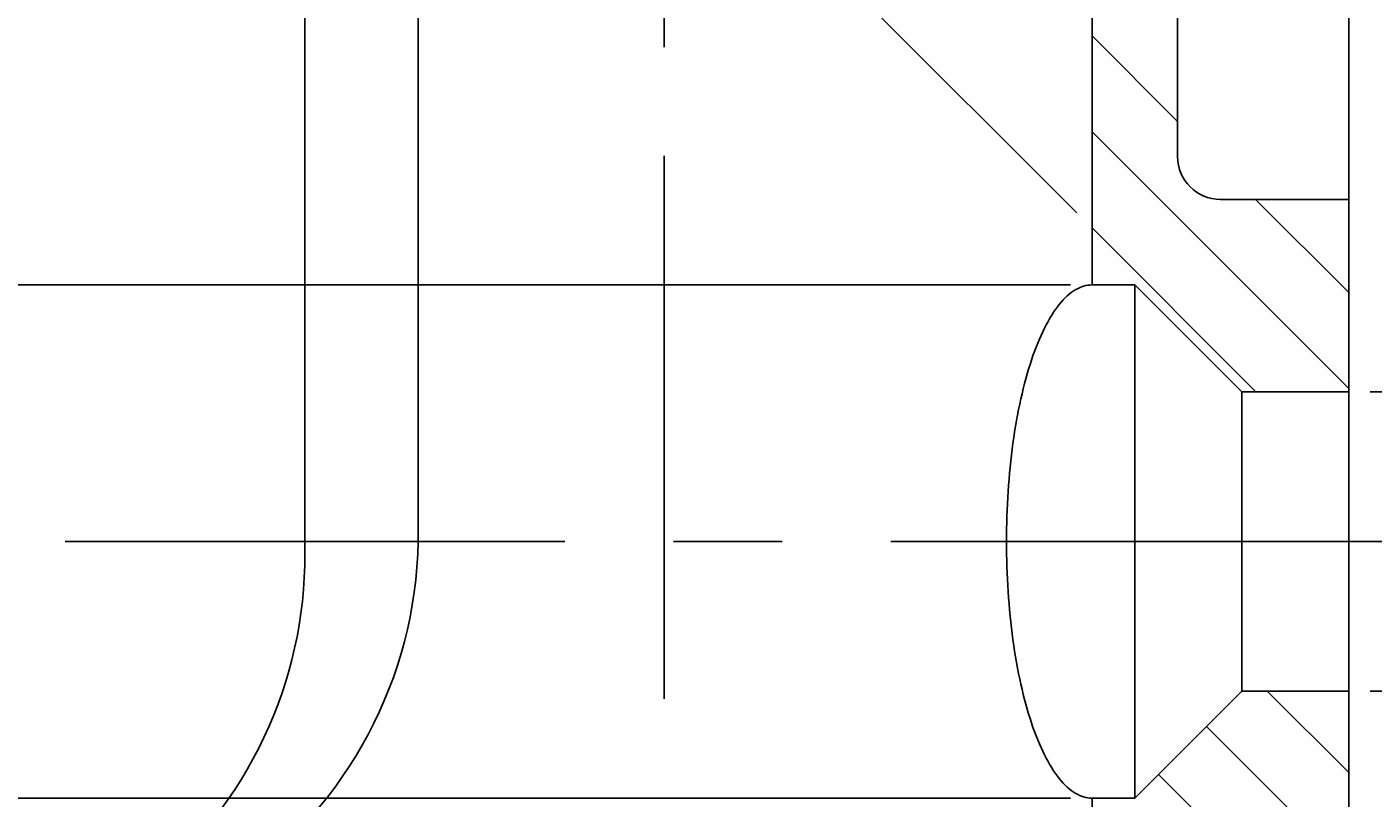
# Model space of a CAD drawing. Extents: x 105 to 189.4, y 58.5 to 152.5.
# Tile 7 of 12: x 157.6 to 173.3, y 89 to 98. Entities that reach past the tile are written whole.
import ezdxf

# ---------------------------------------------------------------- set-up
doc = ezdxf.new("R2010")
doc.units = 0
doc.header["$LTSCALE"] = 0.2
doc.linetypes.add('CENTER', pattern=[50.8, 31.75, -6.35, 6.35, -6.35])
doc.linetypes.add('HIDDEN', pattern=[9.525, 6.35, -3.175])
doc.layers.get('0').update_dxf_attribs({"linetype": 'CONTINUOUS'})
doc.layers.get('DEFPOINTS').update_dxf_attribs({"linetype": 'CONTINUOUS'})
for name, color, linetype in [('18-0-CON', 3, 'CONTINUOUS'), ('18-1-HID', 4, 'HIDDEN'), ('18-2-CEN', 1, 'CENTER'), ('35-0-CON', 7, 'CONTINUOUS')]:
    doc.layers.add(name, color=color, linetype=linetype)
doc.styles.add('DIMENSION', font='isocp.shx', dxfattribs={"bigfont": 'bigfont.shx'})
doc.dimstyles.get("Standard").update_dxf_attribs({"dimtxt": 0.18, "dimasz": 0.18, "dimexe": 0.18, "dimexo": 0.0625, "dimgap": 0.09, "dimtad": 0, "dimtih": 1, "dimtoh": 1, "dimzin": 0, "dimcen": 0.09, "dimazin": 3, "dimtfac": 1, "dimtofl": 0, "dimtmove": 0, "dimatfit": 3})

# ---------------------------------------------------------------- blocks, each defined once
blk = doc.blocks.new('_OPEN30')
at = {"color": 0, "linetype": 'BYBLOCK'}
for p, q in [((-1, 0.268), (0, 0)), ((0, 0), (-1, -0.268)), ((0, 0), (-1, 0))]:
    blk.add_line(p, q, dxfattribs=at)
blk = doc.blocks.new('*U582')
at = {"layer": '18-0-CON', "color": 161, "style": 'DIMENSION'}
blk.add_text('39', height=2.25, rotation=90, dxfattribs=at).set_placement((139.75, 98.844))
blk = doc.blocks.new('*D16')
at = {"layer": '18-0-CON', "color": 161}
for p, q in [((158.75, 120), (139, 120)), ((140, 82.5), (140, 118.5)), ((160.25, 81), (139, 81))]:
    blk.add_line(p, q, dxfattribs=at)
at = {"layer": 'DEFPOINTS', "color": 0}
for p in [(140, 120), (159, 120), (160.5, 81)]:
    blk.add_point(p, dxfattribs=at)
at = {"layer": '18-0-CON', "color": 161, "xscale": 1.5000000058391, "yscale": 1.5000000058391, "zscale": 1.5000000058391}
for p, rotation in [((140, 120), 90), ((140, 81), 270)]:
    blk.add_blockref('_OPEN30', p, dxfattribs=dict(at, rotation=rotation))
at = {"layer": '18-1-HID'}
blk.add_blockref('*U582', (0, 0), dxfattribs=at)
blk = doc.blocks.new('*U584')
at = {"layer": '18-0-CON', "color": 161, "style": 'DIMENSION'}
blk.add_text('37', height=2.25, rotation=90, dxfattribs=at).set_placement((144.75, 99.925))
blk = doc.blocks.new('*D19')
at = {"layer": '18-0-CON', "color": 161}
for p, q in [((158.75, 120), (144, 120)), ((145, 118.5), (145, 84.5)), ((160.25, 83), (144, 83))]:
    blk.add_line(p, q, dxfattribs=at)
at = {"layer": 'DEFPOINTS', "color": 0}
for p in [(159, 120), (145, 83), (160.5, 83)]:
    blk.add_point(p, dxfattribs=at)
at = {"layer": '18-0-CON', "color": 161, "xscale": 1.5000000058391, "yscale": 1.5000000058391, "zscale": 1.5000000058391}
for p, rotation in [((145, 120), 90), ((145, 83), 270)]:
    blk.add_blockref('_OPEN30', p, dxfattribs=dict(at, rotation=rotation))
at = {"layer": '18-1-HID'}
blk.add_blockref('*U584', (0, 0), dxfattribs=at)
blk = doc.blocks.new('*U604')
at = {"layer": '18-0-CON', "color": 161, "style": 'DIMENSION'}
blk.add_text('2-∅6', height=2.25, rotation=90, dxfattribs=at).set_placement((154.75, 88.598))
blk = doc.blocks.new('*D25')
at = {"layer": '18-0-CON', "color": 161}
for p, q in [((155, 96.5), (155, 98)), ((169.75, 95), (154, 95)), ((155, 89), (155, 95)), ((169.75, 89), (154, 89)), ((155, 87.5), (155, 86))]:
    blk.add_line(p, q, dxfattribs=at)
at = {"layer": 'DEFPOINTS', "color": 0}
for p in [(170, 95), (155, 89), (170, 89)]:
    blk.add_point(p, dxfattribs=at)
at = {"layer": '18-0-CON', "color": 161, "xscale": 1.500000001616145, "yscale": 1.500000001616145, "zscale": 1.500000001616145}
for p, rotation in [((155, 95), 270), ((155, 89), 90)]:
    blk.add_blockref('_OPEN30', p, dxfattribs=dict(at, rotation=rotation))
at = {"layer": '18-1-HID'}
blk.add_blockref('*U604', (0, 0), dxfattribs=at)
blk = doc.blocks.new('*U605')
at = {"layer": '18-0-CON', "color": 161, "style": 'DIMENSION'}
blk.add_text('2-∅3.5', height=2.25, rotation=90, dxfattribs=at).set_placement((179.75, 96.72))
blk = doc.blocks.new('*D26')
at = {"layer": '18-0-CON', "color": 161}
for p, q in [((180, 95.25), (180, 105.725)), ((173.25, 93.75), (181, 93.75)), ((180, 90.25), (180, 93.75)), ((173.25, 90.25), (181, 90.25)), ((180, 88.75), (180, 87.25))]:
    blk.add_line(p, q, dxfattribs=at)
at = {"layer": 'DEFPOINTS', "color": 0}
for p in [(173, 93.75), (173, 90.25), (180, 90.25)]:
    blk.add_point(p, dxfattribs=at)
at = {"layer": '18-0-CON', "color": 161, "xscale": 1.500000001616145, "yscale": 1.500000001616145, "zscale": 1.500000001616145}
for p, rotation in [((180, 93.75), 270), ((180, 90.25), 90)]:
    blk.add_blockref('_OPEN30', p, dxfattribs=dict(at, rotation=rotation))
at = {"layer": '18-1-HID'}
blk.add_blockref('*U605', (0, 0), dxfattribs=at)
blk = doc.blocks.new('*D27')
at = {"layer": '18-0-CON', "color": 161}
for p, q in [((169.823, 95.843), (156.2, 109.466)), ((170.323, 88.823), (156.2, 74.7))]:
    blk.add_line(p, q, dxfattribs=at)
blk.add_arc((173.583, 92.083), 23.583, 138.6449, 221.3551, dxfattribs=at)
at = {"layer": 'DEFPOINTS', "color": 0}
for p in [(150.803, 98.187), (170, 95.666), (171.916, 93.75), (171.75, 90.25), (170.5, 89)]:
    blk.add_point(p, dxfattribs=at)
at = {"layer": '18-0-CON', "color": 161, "xscale": 1.500000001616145, "yscale": 1.500000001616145, "zscale": 1.500000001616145}
for p, rotation in [((156.907, 108.759), 46.82244559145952), ((156.907, 75.407), 313.1775544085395)]:
    blk.add_blockref('_OPEN30', p, dxfattribs=dict(at, rotation=rotation))
at = {"layer": '18-0-CON', "color": 161, "style": 'DIMENSION'}
blk.add_text('2-90%%d', height=2.25, dxfattribs=at).set_placement((148.625, 89.158))
blk = doc.blocks.new('*X599')
at = {"color": 0}
for p, q in [((171, 96.911), (170, 97.911)), ((173, 93.789), (170, 96.789)), ((173, 94.911), (171.911, 96)), ((171.916, 93.75), (170, 95.666)), ((173, 89.298), (172.048, 90.25)), ((173, 88.176), (171.338, 89.838)), ((172.053, 88), (170.777, 89.277))]:
    blk.add_line(p, q, dxfattribs=at)

msp = doc.modelspace()

# ---------------------------------------------------------------- linework, layer by layer
at = {"layer": '18-2-CEN'}
for p, q in [((165, 80), (165, 121)), ((174, 92), (158, 92))]:
    msp.add_line(p, q, dxfattribs=at)
at = {"layer": '35-0-CON'}
for p, q in [((173, 120), (173, 81)), ((160.8, 92), (160.8, 112)), ((162.125, 92), (162.125, 112)), ((170, 109), (170, 95)), ((171, 107.5), (171, 96.5)), ((171.5, 96), (173, 96)), ((170.5, 95), (170, 95)), ((170.5, 95), (171.75, 93.75)), ((170.5, 95), (170.5, 89)), ((171.75, 90.25), (171.75, 93.75)), ((171.75, 93.75), (173, 93.75)), ((170.5, 89), (171.75, 90.25)), ((171.75, 90.25), (173, 90.25)), ((170, 89), (170, 83.5)), ((170.5, 89), (170, 89))]:
    msp.add_line(p, q, dxfattribs=at)
msp.add_polyline3d([(170, 95, 0), (169.975, 94.999, 0), (169.951, 94.996, 0), (169.926, 94.992, 0), (169.902, 94.986, 0), (169.878, 94.977, 0), (169.853, 94.968, 0), (169.829, 94.956, 0), (169.805, 94.942, 0), (169.781, 94.927, 0), (169.757, 94.91, 0), (169.733, 94.891, 0), (169.71, 94.871, 0), (169.686, 94.849, 0), (169.663, 94.825, 0), (169.64, 94.799, 0), (169.617, 94.772, 0), (169.595, 94.743, 0), (169.572, 94.712, 0), (169.55, 94.68, 0), (169.529, 94.646, 0), (169.507, 94.61, 0), (169.486, 94.573, 0), (169.465, 94.535, 0), (169.444, 94.494, 0), (169.424, 94.453, 0), (169.404, 94.41, 0), (169.385, 94.365, 0), (169.366, 94.319, 0), (169.347, 94.272, 0), (169.328, 94.223, 0), (169.31, 94.173, 0), (169.293, 94.121, 0), (169.276, 94.069, 0), (169.259, 94.015, 0), (169.243, 93.96, 0), (169.227, 93.903, 0), (169.212, 93.846, 0), (169.197, 93.787, 0), (169.182, 93.727, 0), (169.169, 93.667, 0), (169.155, 93.605, 0), (169.142, 93.542, 0), (169.13, 93.479, 0), (169.118, 93.414, 0), (169.107, 93.349, 0), (169.096, 93.283, 0), (169.086, 93.216, 0), (169.076, 93.148, 0), (169.067, 93.08, 0), (169.058, 93.011, 0), (169.05, 92.941, 0), (169.043, 92.871, 0), (169.036, 92.8, 0), (169.03, 92.729, 0), (169.024, 92.657, 0), (169.019, 92.585, 0), (169.015, 92.513, 0), (169.011, 92.44, 0), (169.008, 92.367, 0), (169.005, 92.294, 0), (169.003, 92.221, 0), (169.001, 92.147, 0), (169, 92.074, 0), (169, 92, 0), (169, 91.926, 0), (169.001, 91.853, 0), (169.003, 91.779, 0), (169.005, 91.706, 0), (169.008, 91.633, 0), (169.011, 91.56, 0), (169.015, 91.487, 0), (169.019, 91.415, 0), (169.024, 91.343, 0), (169.03, 91.271, 0), (169.036, 91.2, 0), (169.043, 91.129, 0), (169.05, 91.059, 0), (169.058, 90.989, 0), (169.067, 90.92, 0), (169.076, 90.852, 0), (169.086, 90.784, 0), (169.096, 90.717, 0), (169.107, 90.651, 0), (169.118, 90.586, 0), (169.13, 90.521, 0), (169.142, 90.458, 0), (169.155, 90.395, 0), (169.169, 90.333, 0), (169.182, 90.273, 0), (169.197, 90.213, 0), (169.212, 90.154, 0), (169.227, 90.097, 0), (169.243, 90.04, 0), (169.259, 89.985, 0), (169.276, 89.931, 0), (169.293, 89.879, 0), (169.31, 89.827, 0), (169.328, 89.777, 0), (169.347, 89.728, 0), (169.366, 89.681, 0), (169.385, 89.635, 0), (169.404, 89.59, 0), (169.424, 89.547, 0), (169.444, 89.506, 0), (169.465, 89.465, 0), (169.486, 89.427, 0), (169.507, 89.39, 0), (169.529, 89.354, 0), (169.55, 89.32, 0), (169.572, 89.288, 0), (169.595, 89.257, 0), (169.617, 89.228, 0), (169.64, 89.201, 0), (169.663, 89.175, 0), (169.686, 89.151, 0), (169.71, 89.129, 0), (169.733, 89.109, 0), (169.757, 89.09, 0), (169.781, 89.073, 0), (169.805, 89.058, 0), (169.829, 89.044, 0), (169.853, 89.032, 0), (169.878, 89.023, 0), (169.902, 89.014, 0), (169.926, 89.008, 0), (169.951, 89.004, 0), (169.975, 89.001, 0), (170, 89, 0)], dxfattribs=at)
for centre, radius, start, end in [((171.5, 96.5), 0.5, 180, 270), ((155.802, 91.844), 5, 310.7967, 1.789), ((157.126, 92.091), 5, 305.0851, 358.9515)]:
    msp.add_arc(centre, radius, start, end, dxfattribs=at)

# ---------------------------------------------------------------- block references
at = {"layer": '18-0-CON', "linetype": 'CONTINUOUS'}
msp.add_blockref('*X599', (0, 0), dxfattribs=at)

# ---------------------------------------------------------------- dimensions: what is measured, and where the dimension line sits
at = {"layer": '18-0-CON'}
for base, p1, p2, override, picture, middle in [((140, 120), (160.5, 81), (159, 120), {"dimscale": 0.5, "dimgap": 0.5, "dimtol": 0, "dimlim": 0, "dimtp": 0.1, "dimtm": 0.1, "dimtolj": 2}, '*D16', (138.625, 100.5)), ((145, 83), (159, 120), (160.5, 83), {"dimscale": 0.5, "dimgap": 0.5, "dimtol": 0, "dimlim": 0, "dimtp": 0.1, "dimtm": 0.1, "dimtolj": 2}, '*D19', (143.625, 101.5)), ((180, 90.25), (173, 93.75), (173, 90.25), {"dimscale": 0.5, "dimjust": 1, "dimpost": '2-%%c<>', "dimtol": 0, "dimtp": 0.1, "dimtm": 0}, '*D26', (178.625, 101.238)), ((155, 89), (170, 95), (170, 89), {"dimscale": 0.5, "dimjust": 1, "dimpost": '2-%%c<>', "dimtol": 0, "dimtp": 0.1, "dimtm": 0, "dimtix": 1}, '*D25', (153.625, 92))]:
    dim = msp.add_linear_dim(base=base, p1=p1, p2=p2, angle=90, dimstyle='Standard', override=override, dxfattribs=at)
    dim.commit()
    dim.dimension.update_dxf_attribs({"geometry": picture, "text_midpoint": middle})
dim = msp.add_angular_dim_2l(base=(150.803, 98.187), line1=((171.916, 93.75), (170, 95.666)), line2=((170.5, 89), (171.75, 90.25)), dimstyle='Standard', override={"dimscale": 0.5, "dimdec": 0, "dimpost": '2-<>', "dimtol": 0, "dimtp": 0.1, "dimtm": 0}, dxfattribs=at)
dim.commit()
dim.dimension.update_dxf_attribs({"geometry": '*D27', "text_midpoint": (148.625, 92.083)})

doc.saveas('drawing.dxf')
